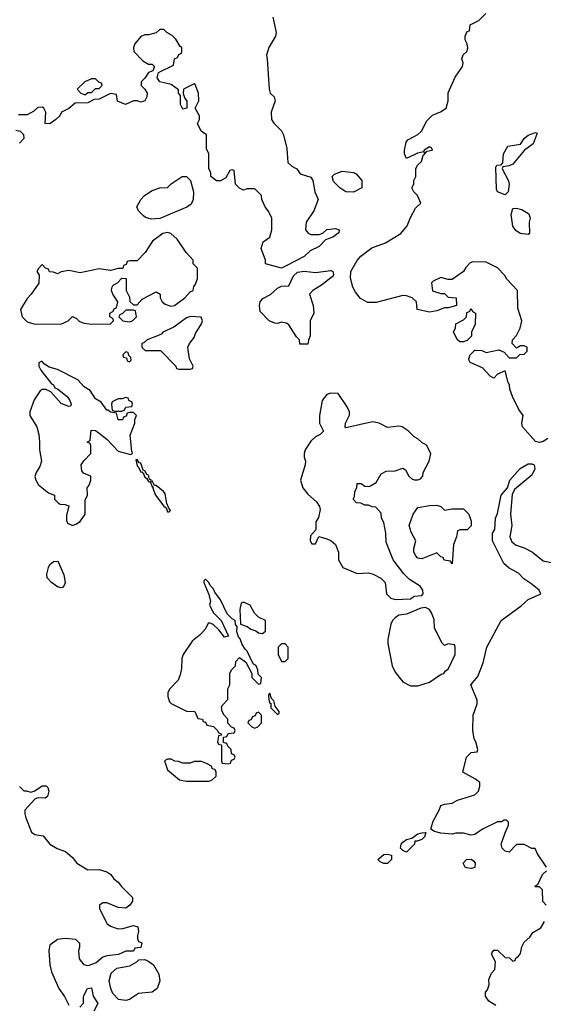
# Model space of a CAD drawing. Header units: inches. Extents: x 2792272 to 2951639, y 860504 to 1033803.
# Tile 152 of 209: x 2915191 to 2917951, y 923666 to 928857. Entities that reach past the tile are written whole.
import ezdxf

# ---------------------------------------------------------------- set-up
doc = ezdxf.new("R2010")
doc.units = ezdxf.units.IN
doc.header["$MEASUREMENT"] = 0
doc.layers.add('C9912', color=7, linetype='Continuous')

msp = doc.modelspace()

# ---------------------------------------------------------------- linework, layer by layer
at = {"layer": 'C9912', "color": 4, "elevation": 12}
for points in [[(2916526, 928870), (2916542, 928790), (2916539.1, 928770), (2916504.7, 928710), (2916491.3, 928670), (2916496, 928650), (2916506, 928490), (2916511.3, 928470), (2916531.3, 928450), (2916538, 928430), (2916516, 928370), (2916518, 928330), (2916530, 928312), (2916571.1, 928271.1), (2916582, 928250), (2916598.5, 928178.5), (2916604.5, 928104.5), (2916624.9, 928084.9), (2916651, 928070), (2916670, 928044.7), (2916726, 928026), (2916736, 928010), (2916746, 927950), (2916764.7, 927910), (2916741, 927850), (2916701, 927790), (2916698, 927750), (2916702, 927742), (2916711.1, 927731.1), (2916725.4, 927725.4), (2916770, 927724.7), (2916788.9, 927731.1), (2916810, 927751), (2916856, 927756), (2916874, 927750), (2916872.7, 927732.7), (2916842, 927710), (2916803.5, 927696.5), (2916770, 927662), (2916722, 927638), (2916690, 927608.7), (2916599.6, 927560.4), (2916570, 927548), (2916486, 927570), (2916486, 927590), (2916464, 927650), (2916474.6, 927685.4), (2916508.7, 927710), (2916519, 927750), (2916519, 927810), (2916504.7, 927844.7), (2916484, 927870), (2916468, 927910), (2916466, 927930), (2916430, 927966), (2916390, 927966), (2916370, 927958), (2916350, 927968), (2916328, 927990), (2916322, 928062), (2916310, 928066), (2916298, 928062), (2916276.9, 928023.1), (2916250, 928008), (2916228.4, 928008.4), (2916198, 928030), (2916198, 928050), (2916187.3, 928072.7), (2916188, 928150), (2916176.4, 928176.4), (2916175.3, 928250), (2916148, 928270), (2916128, 928310), (2916138, 928330), (2916138, 928350), (2916115.3, 928390), (2916135.3, 928430), (2916134, 928470), (2916115.3, 928515.3), (2916110, 928518), (2916054, 928490), (2916052.7, 928467.3), (2916061, 928441), (2916071.3, 928430), (2916072, 928390), (2916050, 928386), (2916038, 928410), (2916038, 928458), (2916028.7, 928470), (2916028, 928488), (2915990, 928515.3), (2915929.1, 928529.1), (2915915.3, 928550), (2915922, 928578), (2916002, 928618), (2916006, 928650), (2916022, 928658), (2916030, 928674), (2916042, 928678), (2916046, 928690), (2916046, 928710), (2916036.4, 928716.4), (2916013.6, 928753.6), (2915994, 928774), (2915966, 928790), (2915950, 928806), (2915930, 928806), (2915910, 928788), (2915870, 928778), (2915850, 928778), (2915830, 928768.7), (2915798, 928730), (2915791.3, 928710), (2915792, 928690), (2915839.6, 928639.6), (2915870, 928622), (2915890, 928622), (2915902, 928610), (2915892.7, 928587.3), (2915870, 928578), (2915851.1, 928548.9), (2915832, 928530), (2915832, 928510), (2915851, 928491), (2915862.8, 928470), (2915860.7, 928450), (2915850, 928429.2), (2915830, 928422.7), (2915810, 928429.2), (2915790, 928429), (2915749.1, 928409.1), (2915707.3, 928427.3), (2915702, 928462), (2915670, 928468), (2915610, 928438), (2915583.6, 928436.4), (2915550, 928418), (2915483.6, 928416.4), (2915450, 928388.7), (2915411.3, 928368.7), (2915402, 928350), (2915382, 928330), (2915350, 928308.7), (2915326, 928310), (2915328, 928370), (2915318, 928390), (2915310, 928395.3), (2915286, 928394), (2915265.4, 928374.6), (2915230, 928355.3), (2915184.7, 928355.3)], [(2917974, 926650), (2917950, 926634), (2917930, 926628.7), (2917910, 926634), (2917841.2, 926710), (2917837.2, 926730), (2917844, 926770), (2917821.6, 926801.6), (2917789, 926870), (2917774, 926910), (2917772.7, 926932.7), (2917765.2, 926945.2), (2917750, 927006), (2917710, 926988), (2917690, 926968), (2917670, 926978), (2917630, 927022), (2917566, 927050), (2917560.4, 927060.4), (2917558, 927070), (2917566, 927090), (2917590, 927114), (2917627.3, 927112.7), (2917650, 927102), (2917716.9, 927116.9), (2917743.6, 927103.6), (2917770, 927074), (2917810, 927074), (2917827.3, 927092.7), (2917850, 927094), (2917866, 927110), (2917866, 927130), (2917850, 927138), (2917830, 927138), (2917810, 927126), (2917786, 927150), (2917788.7, 927170), (2917810, 927192), (2917828.7, 927230), (2917838, 927270), (2917816.4, 927336.4), (2917814, 927430), (2917758, 927490), (2917748.4, 927508.4), (2917708.4, 927548.4), (2917650, 927578), (2917579.6, 927580.4), (2917565.4, 927574.6), (2917542, 927550), (2917530, 927528.7), (2917470, 927488), (2917450, 927488), (2917410, 927498), (2917370, 927478), (2917362, 927470), (2917367.1, 927427.1), (2917410, 927414), (2917430, 927414), (2917450, 927394), (2917491.6, 927391.6), (2917494, 927350), (2917450, 927338), (2917430, 927338), (2917390, 927322), (2917350, 927315.3), (2917286, 927330), (2917282, 927370), (2917259, 927390), (2917230, 927401.6), (2917210, 927403.6), (2917070, 927366.3), (2917025.9, 927365.9), (2916986.9, 927386.9), (2916960.1, 927420.1), (2916946.2, 927446.2), (2916934.9, 927494.9), (2916936.3, 927530), (2916970, 927587.7), (2916989.7, 927610.3), (2917046.3, 927653.7), (2917118.9, 927681.1), (2917199.3, 927730), (2917234, 927770), (2917250, 927814), (2917276.4, 927863.6), (2917306, 927890), (2917288, 927930), (2917268, 927950), (2917258, 927970), (2917268, 927990), (2917268.7, 928010), (2917278, 928030), (2917278, 928070), (2917288, 928090), (2917308, 928110), (2917318, 928142), (2917326, 928150), (2917322, 928158), (2917330, 928154), (2917336.4, 928163.6), (2917366, 928170), (2917362, 928182), (2917350, 928186), (2917322, 928170), (2917319.6, 928160.4), (2917287.5, 928152.5), (2917230, 928126), (2917219, 928150), (2917219, 928170), (2917228.7, 928211.3), (2917236.4, 928223.6), (2917290, 928251), (2917309, 928270), (2917336.5, 928323.5), (2917366.3, 928353.7), (2917409.3, 928370.7), (2917439, 928390), (2917449.2, 928430), (2917449.4, 928470.6), (2917486.8, 928553.2), (2917524, 928610), (2917528.7, 928630), (2917522, 928650), (2917529.1, 928670.9), (2917548, 928690), (2917553.6, 928706.4), (2917548.7, 928730), (2917538, 928750), (2917538, 928770), (2917550, 928794), (2917562, 928798), (2917566, 928830), (2917610, 928852), (2917648, 928890)], [(2915170, 928274), (2915194, 928270), (2915211.6, 928251.6), (2915212, 928230), (2915190, 928206)], [(2917968, 924390), (2917920.2, 924460.2), (2917907.3, 924487.3), (2917890, 924488), (2917848.9, 924508.9), (2917810, 924508.7), (2917770, 924469.2), (2917750, 924474), (2917734, 924490), (2917729.1, 924510.9), (2917748.9, 924571.1), (2917768, 924610), (2917767.3, 924627.3), (2917756.4, 924636.4), (2917743.6, 924636.4), (2917730, 924628), (2917710, 924628), (2917630, 924589), (2917590, 924562), (2917570, 924559), (2917530, 924568.7), (2917490, 924568.7), (2917470, 924564), (2917410, 924569.2), (2917378, 924578), (2917358, 924590), (2917370, 924632), (2917402, 924690), (2917410, 924714), (2917430, 924722), (2917470, 924726), (2917498, 924742), (2917589.1, 924770.9), (2917609.1, 924790.9), (2917616.4, 924816.4), (2917615.3, 924835.3), (2917594, 924854), (2917526, 924890), (2917546, 924970), (2917570, 924994), (2917602, 924998), (2917606, 925010), (2917595.3, 925050), (2917586.3, 925066.3), (2917579.3, 925110), (2917581.2, 925190), (2917602, 925250), (2917602, 925270), (2917568, 925350), (2917605.2, 925394.8), (2917634.2, 925465.8), (2917652.3, 925550), (2917729.2, 925690), (2917833.4, 925766.6), (2917870, 925800.7), (2917938, 925830), (2917928.7, 925850), (2917885.6, 925885.6), (2917848.7, 925910), (2917819.3, 925939.3), (2917770, 925966), (2917742, 925990), (2917682, 926110), (2917682, 926150), (2917695.3, 926170), (2917698, 926230), (2917710, 926254), (2917729.2, 926350), (2917762, 926390), (2917774, 926430), (2917829.5, 926490.5), (2917870, 926514.8), (2917890, 926516), (2917902, 926510), (2917906, 926490), (2917890, 926455.3), (2917798.8, 926381.2), (2917786, 926354), (2917777.3, 926250), (2917784, 926190), (2917774.8, 926130), (2917784.9, 926104.9), (2917807.7, 926087.7), (2917850, 926073), (2917894, 926050), (2917950, 926004), (2918010, 925992.4)], [(2915190, 924814), (2915212.7, 924792.7), (2915227.3, 924792.7), (2915250, 924784.7), (2915270, 924791.3), (2915310, 924818.8), (2915330, 924818.8), (2915338.8, 924810), (2915344, 924790), (2915337.3, 924762.7), (2915326, 924754), (2915284.7, 924755.3), (2915270, 924748.7), (2915218.8, 924690), (2915217.3, 924670), (2915223, 924650), (2915254, 924574), (2915270, 924561), (2915314.8, 924554.8), (2915350, 924511.3), (2915388.1, 924488.1), (2915432.7, 924472.7), (2915470, 924441), (2915491.3, 924410), (2915550, 924376), (2915610, 924378), (2915650, 924364.7), (2915672, 924350), (2915687.9, 924327.9), (2915710.7, 924310.7), (2915727.3, 924287.3), (2915784.7, 924230), (2915784.7, 924210), (2915771.3, 924190), (2915750, 924174), (2915710, 924177.2), (2915650, 924202), (2915630, 924202), (2915612, 924190), (2915611.3, 924170), (2915652, 924090), (2915670, 924078), (2915710, 924064.9), (2915733.8, 924066.2), (2915790, 924082.8), (2915814.4, 924074.4), (2915818, 924050), (2915812, 924030), (2915812.7, 924012.7), (2915818, 923998), (2915834, 923990), (2915830, 923966), (2915798, 923962), (2915790, 923946), (2915750, 923946), (2915711.1, 923928.9), (2915650, 923922), (2915630, 923915.3), (2915594, 923886), (2915550, 923868.7), (2915530, 923875.3), (2915505.6, 923905.6), (2915502, 923950), (2915508, 923970), (2915507.3, 923987.3), (2915487.3, 924007.3), (2915430, 924014), (2915390, 924009), (2915350, 923978), (2915344.9, 923950), (2915350, 923874), (2915358, 923838), (2915398, 923750), (2915427.1, 923707.1), (2915450, 923662)], [(2917966, 924190), (2917948.4, 924208.4), (2917946, 924270), (2917930, 924286), (2917910, 924286), (2917906, 924290), (2917922, 924298), (2917946, 924350), (2917968, 924370)], [(2917700.4, 923660.4), (2917663.1, 923683.1), (2917646, 923710), (2917646, 923730), (2917656.4, 923743.6), (2917666, 923770), (2917663.1, 923796.9), (2917678, 923830), (2917695.3, 923850), (2917698, 923890), (2917678, 923930), (2917680.4, 923939.6), (2917690, 923952), (2917710, 923951.3), (2917750, 923914), (2917771.6, 923911.6), (2917790, 923894), (2917802, 923898), (2917806, 923910), (2917820.4, 923919.6), (2917830, 923934), (2917838, 923970), (2917850, 923994), (2917880.4, 924019.6), (2917895.3, 924044.7), (2917938, 924070), (2917956.4, 924103.6)], [(2915508.4, 923651.6), (2915527.3, 923672.7), (2915528, 923710), (2915548, 923750), (2915570, 923754), (2915578, 923710), (2915602, 923670), (2915582, 923630)]]:
    msp.add_lwpolyline(points, dxfattribs=at)
at = {"layer": 'C9912', "color": 4}
for points, elevation in [([(2915590, 928546), (2915570, 928546), (2915534, 928530), (2915494, 928490), (2915514, 928470), (2915530, 928462), (2915538, 928462), (2915550, 928474), (2915570, 928474), (2915590, 928494), (2915610, 928494), (2915626, 928510), (2915622, 928522), (2915607.3, 928527.3)], 12), ([(2917750, 927934), (2917710, 927949.2), (2917703.6, 927963.6), (2917700.4, 928079.6), (2917706, 928090), (2917728, 928092), (2917738, 928102), (2917741.2, 928150), (2917764, 928190), (2917830, 928201), (2917849.6, 928230.4), (2917870, 928247.7), (2917910, 928262), (2917918, 928258), (2917898, 928202), (2917851.3, 928170), (2917790, 928095.3), (2917770, 928086), (2917738, 928082), (2917734, 928070), (2917767.3, 928007.3), (2917771, 927990), (2917766, 927950)], 8), ([(2915884.7, 927804.7), (2915854.6, 927814.6), (2915843.1, 927823.1), (2915818, 927850), (2915808, 927870), (2915829, 927910), (2915848.7, 927930), (2915890, 927957.3), (2915930, 927971), (2915970, 927972), (2915989.1, 927990.9), (2916048, 928030), (2916070.9, 928030.9), (2916091.3, 928010), (2916106.8, 927950), (2916104.9, 927910), (2916094.9, 927885.1), (2916072.1, 927867.9), (2915930, 927809.4)], 12), ([(2916950, 927948), (2916910, 927948.7), (2916878, 927970), (2916844.7, 928004.7), (2916838, 928030), (2916850, 928042), (2916890, 928058), (2916950, 928051.3), (2916963.6, 928043.6), (2916994, 928010), (2916994, 927970)], 12), ([(2917870, 927724), (2917828, 927730), (2917806, 927746), (2917790, 927768), (2917781.2, 927830), (2917790, 927862), (2917810, 927862.8), (2917836.8, 927856.8), (2917874, 927834), (2917881, 927810), (2917876, 927790), (2917878, 927730)], 8), ([(2915970, 927736), (2915944.7, 927730), (2915891.3, 927690), (2915852, 927630), (2915810, 927586), (2915770, 927586), (2915758, 927582), (2915752.7, 927567.3), (2915738, 927562), (2915734, 927546), (2915710, 927546), (2915670, 927535.3), (2915610, 927544), (2915510, 927522), (2915450, 927535.3), (2915410, 927528), (2915390, 927518), (2915370, 927526), (2915347.3, 927527.3), (2915342, 927542), (2915327.3, 927547.3), (2915310, 927566), (2915290, 927546), (2915282, 927530), (2915294, 927510), (2915291.6, 927468.4), (2915252, 927410), (2915230, 927388), (2915196, 927330), (2915204.7, 927290), (2915230, 927264.7), (2915266, 927254), (2915407.3, 927252.7), (2915446, 927270), (2915470, 927292), (2915490, 927282), (2915506, 927266), (2915530, 927258), (2915570, 927252), (2915670, 927254), (2915686, 927270), (2915682, 927282), (2915666, 927290), (2915666, 927310), (2915682, 927318), (2915690, 927334), (2915702, 927338), (2915708, 927370), (2915682, 927410), (2915675.3, 927430), (2915676.4, 927443.6), (2915683.1, 927456.9), (2915706, 927470), (2915730, 927494), (2915752, 927492), (2915752, 927430), (2915770, 927394), (2915772, 927372), (2915790, 927354), (2915810, 927354), (2915836.4, 927383.6), (2915910, 927422), (2915932, 927410), (2915932, 927390), (2915942, 927370), (2915956.9, 927356.9), (2915987.5, 927347.5), (2916006, 927350), (2916062, 927390), (2916090, 927422), (2916106, 927430), (2916108, 927450), (2916118, 927462), (2916127.3, 927492.7), (2916127.3, 927547.3), (2916106, 927570), (2916106, 927590), (2916068.9, 927628.9), (2916020.2, 927700.2), (2915988, 927730)], 16), ([(2916710, 927146), (2916667.3, 927147.3), (2916666, 927170), (2916650, 927186), (2916610, 927248), (2916598, 927258), (2916570, 927262), (2916550, 927255.3), (2916536.4, 927256.4), (2916506, 927270), (2916458, 927318), (2916454, 927350), (2916459, 927370), (2916472.7, 927387.3), (2916512.3, 927407.7), (2916550, 927442), (2916570, 927452), (2916610, 927454), (2916634, 927506), (2916654.6, 927525.4), (2916690, 927530.8), (2916750, 927524.9), (2916830, 927535.5), (2916841, 927530), (2916842.8, 927522.8), (2916844, 927510), (2916838, 927502), (2916782.5, 927457.5), (2916736, 927430), (2916718, 927410), (2916738, 927350), (2916742, 927310), (2916722, 927270), (2916722, 927190), (2916712.7, 927167.3)], 12), ([(2915790, 927326), (2915750, 927326), (2915732.7, 927307.3), (2915718, 927302), (2915714, 927290), (2915734, 927270), (2915770, 927264.7), (2915786, 927270), (2915806, 927290), (2915802, 927322)], 16), ([(2916091.9, 927291.9), (2916070, 927285.2), (2916003.4, 927236.6), (2915944.7, 927210), (2915939.8, 927200.2), (2915926.8, 927193.2), (2915862, 927170), (2915846, 927154), (2915834, 927150), (2915834, 927130), (2915852.7, 927112.7), (2915932.7, 927112.7), (2916014, 927030), (2916018, 927018), (2916030, 927014), (2916090, 927014), (2916102, 927018), (2916106, 927030), (2916086, 927070), (2916078, 927130), (2916086, 927150), (2916110, 927182), (2916117.2, 927202.8), (2916150, 927254), (2916155.3, 927270), (2916148, 927288)], 16), ([(2917510, 927158), (2917498, 927170), (2917478, 927210), (2917487.3, 927232.7), (2917490, 927254), (2917530, 927274), (2917546, 927290), (2917547.3, 927312.7), (2917562, 927318), (2917570, 927334), (2917578, 927318), (2917594, 927310), (2917591.6, 927251.6), (2917572, 927210), (2917571.6, 927188.4), (2917550, 927166), (2917530, 927158)], 12), ([(2915750, 927106), (2915734, 927090), (2915738, 927078), (2915754, 927074), (2915758, 927058), (2915770, 927054), (2915778, 927062), (2915776.4, 927076.4), (2915766, 927086), (2915762, 927102)], 16), ([(2915310, 927055.3), (2915304.7, 927055.3), (2915292.7, 927047.3), (2915292, 927030), (2915302, 927010), (2915358, 926938), (2915370, 926931.3), (2915376.9, 926916.9), (2915390, 926911), (2915440.7, 926870), (2915454.8, 926850), (2915462, 926830), (2915459.6, 926820.4), (2915450, 926818), (2915410, 926834), (2915355.3, 926895.3), (2915330, 926908), (2915310, 926908), (2915299.6, 926900.4), (2915267.1, 926852.9), (2915244.7, 926790), (2915244.7, 926770), (2915281, 926710), (2915291, 926670), (2915296, 926630), (2915294.8, 926590), (2915306, 926530), (2915298, 926502), (2915278, 926470), (2915271.6, 926448.4), (2915276, 926430), (2915290, 926404.7), (2915342, 926362), (2915374, 926350), (2915374, 926330), (2915394, 926310), (2915403.6, 926303.6), (2915430, 926302), (2915450, 926294), (2915436.9, 926243.1), (2915436.9, 926216.9), (2915442.8, 926202.8), (2915470, 926191), (2915490, 926198.8), (2915510, 926211.3), (2915535.3, 926250), (2915536.4, 926323.6), (2915548, 926350), (2915546, 926390), (2915556.4, 926403.6), (2915566, 926430), (2915566, 926450), (2915527.3, 926467.3), (2915518, 926478), (2915515.3, 926510), (2915528.9, 926531.1), (2915566, 926570), (2915566, 926610), (2915562, 926622), (2915546, 926630), (2915562, 926638), (2915567.3, 926692.7), (2915590, 926692), (2915610, 926678), (2915650, 926646), (2915710, 926582), (2915775.3, 926564.7), (2915786, 926570), (2915786, 926574), (2915781.2, 926581.2), (2915773.2, 926666.8), (2915798, 926730), (2915798, 926750), (2915806, 926770), (2915790, 926786), (2915770, 926786), (2915758, 926782), (2915752.7, 926767.3), (2915738, 926762), (2915732.7, 926747.3), (2915710, 926748), (2915702, 926782), (2915670, 926788), (2915658, 926798), (2915650, 926798), (2915620.4, 926840.4), (2915590, 926858), (2915562, 926902), (2915530, 926922), (2915498, 926958), (2915390, 927013.2), (2915345.6, 927025.6), (2915321.2, 927041.2)], 16), ([(2916830, 926888), (2916810, 926882), (2916786, 926850), (2916771.3, 926770), (2916771.3, 926730), (2916791.6, 926688.4), (2916774, 926670), (2916750, 926658), (2916725.4, 926634.6), (2916696, 926590), (2916691, 926570), (2916691, 926550), (2916698, 926530), (2916696, 926510), (2916671, 926430), (2916682.8, 926390), (2916710, 926356), (2916755.5, 926315.5), (2916771, 926290), (2916774.4, 926274.4), (2916766.4, 926233.6), (2916752, 926210), (2916751.6, 926168.4), (2916723.6, 926136.4), (2916722, 926110), (2916730, 926094), (2916750, 926094), (2916768, 926132), (2916810, 926121), (2916830, 926111), (2916856, 926090), (2916871.3, 926050), (2916872, 926010), (2916894, 925970), (2916970, 925938), (2917030, 925941), (2917054.4, 925934.4), (2917093.7, 925913.7), (2917118, 925890), (2917124.7, 925830), (2917147.1, 925807.1), (2917170, 925801), (2917250, 925804.7), (2917270, 925818), (2917310, 925822), (2917318, 925830), (2917315.3, 925850), (2917302, 925870), (2917246, 925906), (2917215.1, 925935.1), (2917159, 926010), (2917123.1, 926103.1), (2917121.2, 926150), (2917110, 926206), (2917098, 926230), (2917096.4, 926256.4), (2917067.3, 926287.3), (2917048.4, 926288.4), (2917030, 926298), (2917010, 926298), (2916988.4, 926308.4), (2916966, 926310), (2916948, 926330), (2916956.4, 926343.6), (2916958, 926370), (2916968, 926390), (2916970, 926412), (2916990, 926412), (2917010, 926398), (2917030, 926396), (2917040.2, 926399.8), (2917070, 926418), (2917096.4, 926463.6), (2917123.1, 926476.9), (2917170, 926478), (2917210, 926492), (2917223.6, 926483.6), (2917242, 926450), (2917256.9, 926436.9), (2917270, 926431.3), (2917290, 926431.3), (2917303.1, 926436.9), (2917315.3, 926450), (2917318, 926470), (2917348.7, 926530), (2917358, 926570), (2917334.6, 926614.6), (2917310, 926628), (2917290, 926648), (2917270, 926658), (2917238, 926690), (2917206, 926710), (2917190, 926714), (2917130, 926708), (2917086, 926730), (2917050, 926737.2), (2916910, 926706), (2916906, 926710), (2916908, 926730), (2916928.4, 926771.6), (2916928.7, 926790), (2916916.5, 926816.5), (2916870, 926886)], 16), ([(2915750, 926866), (2915730, 926858), (2915710, 926858), (2915678, 926842), (2915674, 926830), (2915678, 926798), (2915690, 926794), (2915730, 926794), (2915742, 926798), (2915750, 926814), (2915782, 926818), (2915786, 926830), (2915782, 926842), (2915767.3, 926847.3), (2915762, 926862)], 16), ([(2915810, 926538), (2915803.6, 926536.4), (2915810, 926504.7), (2915818, 926498), (2915830, 926472), (2915834, 926474), (2915843.6, 926463.6), (2915850, 926444.7), (2915859.8, 926439.8), (2915870, 926422), (2915879.6, 926419.6), (2915890, 926394), (2915894, 926394), (2915892.7, 926387.3), (2915906.8, 926350), (2915950, 926292), (2915963.6, 926283.6), (2915970, 926262), (2915978, 926262), (2915986, 926270), (2915978, 926278), (2915967.3, 926307.3), (2915957.5, 926357.5), (2915948.7, 926370), (2915910, 926402), (2915902, 926402), (2915890, 926426), (2915882, 926422), (2915886, 926430), (2915875.3, 926435.3), (2915870, 926455.3), (2915860.2, 926460.2), (2915850, 926478), (2915842, 926482), (2915830, 926519), (2915821.2, 926521.2)], 16), ([(2917430, 926272), (2917470, 926278), (2917530, 926278), (2917558, 926250), (2917570, 926214), (2917570.8, 926189.2), (2917550, 926168), (2917512.7, 926167.3), (2917498, 926162), (2917494, 926130), (2917478, 926090), (2917470, 925988), (2917462, 926002), (2917427.3, 926007.3), (2917422, 926022), (2917410, 926026), (2917390, 926046), (2917310, 926015.3), (2917290, 926019), (2917279, 926030), (2917268.7, 926050), (2917268, 926070), (2917278, 926110), (2917254.6, 926154.6), (2917244, 926190), (2917264, 926250), (2917290, 926284.7), (2917350, 926296), (2917390, 926298), (2917410.9, 926290.9)], 12), ([(2915410, 925862), (2915390, 925868), (2915358, 925890), (2915335.3, 925915.3), (2915334.6, 925934.6), (2915342.7, 925970), (2915350, 925984.7), (2915370, 926001), (2915390, 926002), (2915395.3, 925995.3), (2915422.8, 925930), (2915431, 925890), (2915425.4, 925874.6), (2915416.9, 925863.1)], 12), ([(2916170, 925908), (2916161, 925899), (2916161, 925890), (2916187.5, 925827.5), (2916196, 925790), (2916191.3, 925770), (2916212, 925730), (2916252, 925690), (2916292, 925608), (2916270, 925602), (2916240.4, 925640.4), (2916210, 925668), (2916190, 925678), (2916184.7, 925675.3), (2916170, 925646), (2916143.6, 925616.4), (2916099.8, 925580.2), (2916052, 925510), (2916044.7, 925490), (2916043.6, 925436.4), (2916036.9, 925403.1), (2916025.4, 925374.6), (2915982, 925330), (2915972, 925310), (2915972, 925290), (2915981, 925261), (2915990, 925252), (2916070, 925212), (2916114, 925210), (2916130, 925174), (2916154, 925170), (2916158, 925158), (2916170, 925154), (2916178, 925138), (2916211.6, 925131.6), (2916234, 925110), (2916238, 925098), (2916252.7, 925092.7), (2916254, 925086), (2916238, 925082), (2916234, 925050), (2916238, 925038), (2916254, 925034), (2916254, 924950), (2916258, 924938), (2916290, 924934), (2916302, 924938), (2916307.3, 924952.7), (2916322, 924958), (2916326, 924970), (2916322, 924982), (2916307.3, 924987.3), (2916306, 925010), (2916287.3, 925027.3), (2916282, 925042), (2916266, 925046), (2916266, 925074), (2916282, 925078), (2916290, 925094), (2916322, 925098), (2916326, 925110), (2916322, 925122), (2916307.3, 925127.3), (2916288.4, 925148.4), (2916288, 925170), (2916268, 925190), (2916258, 925210), (2916255.3, 925230), (2916258, 925242), (2916287.3, 925272.7), (2916288, 925330), (2916298, 925350), (2916298, 925410), (2916308, 925430), (2916328, 925450), (2916330, 925474), (2916350, 925494), (2916382, 925470), (2916414, 925410), (2916414, 925390), (2916450, 925354), (2916462, 925358), (2916466, 925390), (2916447.3, 925407.3), (2916446, 925430), (2916438, 925450), (2916422, 925462), (2916390, 925528), (2916379, 925539), (2916364, 925564), (2916353.6, 925593.6), (2916344, 925604), (2916335.3, 925630), (2916336.4, 925656.4), (2916328.4, 925668.4), (2916326, 925690), (2916310, 925698), (2916284.7, 925724.7), (2916250, 925798), (2916219, 925839), (2916210, 925858), (2916194, 925874), (2916188, 925890)], 16), ([(2916370, 925786), (2916358, 925782), (2916351.6, 925748.4), (2916354, 925670), (2916390, 925658), (2916410, 925644.7), (2916436, 925636), (2916450, 925624.7), (2916470, 925622), (2916487.3, 925632.7), (2916486, 925690), (2916450, 925708), (2916428.9, 925728.9), (2916406, 925770)], 16), ([(2917330, 925758), (2917305.4, 925754.6), (2917230, 925724), (2917190, 925717.2), (2917170, 925704), (2917156, 925690), (2917146.8, 925670), (2917131.1, 925588.9), (2917131.1, 925568.9), (2917154.8, 925450), (2917170, 925418), (2917210, 925366.8), (2917250, 925344.9), (2917290, 925344.9), (2917350, 925364), (2917413.2, 925406.8), (2917426, 925410), (2917435.3, 925424.7), (2917450, 925434), (2917486, 925510), (2917486, 925550), (2917482, 925562), (2917450, 925566), (2917430, 925558), (2917418, 925570), (2917378, 925650), (2917374.6, 925694.6), (2917362, 925730), (2917350, 925748)], 16), ([(2916590, 925566), (2916570, 925566), (2916554, 925550), (2916554, 925510), (2916570, 925474), (2916590, 925474), (2916606, 925490), (2916606, 925550)], 16), ([(2916510, 925306), (2916502, 925298), (2916502, 925290), (2916505.4, 925265.4), (2916510, 925254), (2916514, 925254), (2916514, 925230), (2916550, 925194), (2916558, 925202), (2916558, 925210), (2916538, 925238), (2916530, 925266), (2916518, 925278)], 16), ([(2916450, 925206), (2916438, 925202), (2916432.7, 925187.3), (2916418, 925182), (2916410, 925166), (2916398, 925162), (2916394, 925150), (2916414, 925130), (2916430, 925122), (2916446, 925130), (2916466, 925150), (2916466, 925190)], 16), ([(2915990, 924958), (2915970, 924958), (2915954, 924950), (2915970, 924902), (2916034, 924850), (2916070, 924842), (2916190, 924842), (2916206, 924850), (2916226, 924870), (2916226, 924890), (2916222, 924902), (2916206, 924910), (2916202, 924922), (2916176.4, 924936.4), (2916150, 924946), (2916110, 924946), (2916090, 924938), (2916050, 924938), (2916027.3, 924947.3), (2916008.4, 924948.4)], 16), ([(2917230, 924469), (2917210, 924478), (2917198, 924490), (2917201.2, 924510), (2917210, 924521), (2917230, 924536), (2917258, 924542), (2917290, 924564.7), (2917310, 924571.3), (2917331.6, 924571.6), (2917324.7, 924550), (2917310, 924535.3), (2917286, 924526), (2917274, 924526), (2917272, 924510)], 12), ([(2917110, 924408), (2917090, 924418), (2917078, 924430), (2917110, 924456), (2917130, 924458), (2917150, 924452), (2917151.3, 924430), (2917130, 924408.7)], 12), ([(2917570, 924382), (2917546.3, 924386.3), (2917538, 924390), (2917528, 924410), (2917546, 924430), (2917571.1, 924431.1), (2917583.6, 924423.6), (2917591.6, 924411.6), (2917590, 924388)], 12), ([(2915750, 923687), (2915711.6, 923691.6), (2915682.7, 923722.7), (2915671.3, 923750), (2915662.7, 923790), (2915672.7, 923830), (2915703.7, 923856.3), (2915771.5, 923868.5), (2915808.7, 923890), (2915819, 923901), (2915850, 923902), (2915872.2, 923892.2), (2915895.4, 923875.4), (2915924.8, 923824.8), (2915928.7, 923790), (2915916.4, 923750), (2915890, 923729.7), (2915816.3, 923723.7), (2915770, 923692)], 12)]:
    msp.add_lwpolyline(points, close=True, dxfattribs=dict(at, elevation=elevation))

doc.saveas('drawing.dxf')
